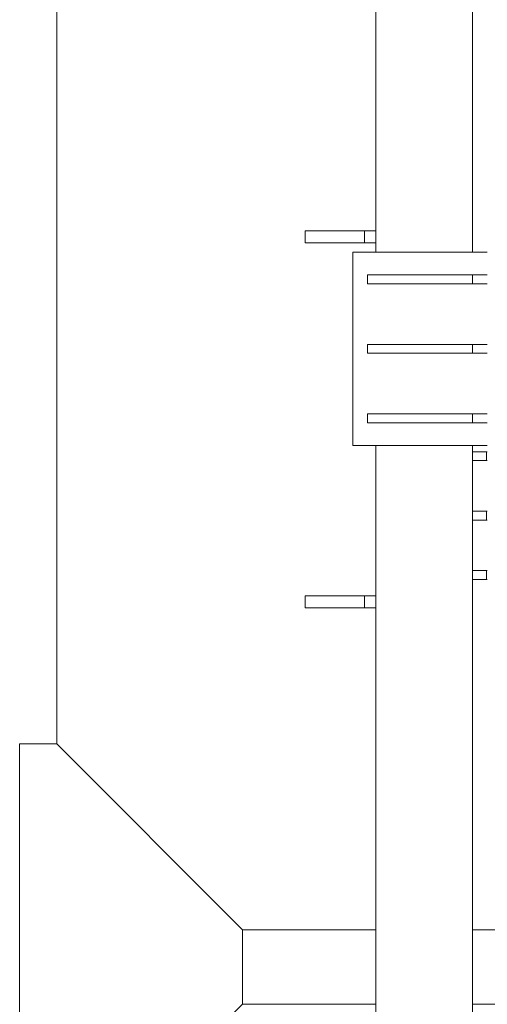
# Model space of a CAD drawing. Header units: millimetres. Extents: x 53746 to 116821, y -810352 to -765802.
# Tile 95 of 256: x 64602 to 65231, y -774552 to -773228. Entities that reach past the tile are written whole.
import ezdxf

# ---------------------------------------------------------------- set-up
doc = ezdxf.new("R2010")
doc.units = ezdxf.units.MM
doc.header["$MEASUREMENT"] = 0
for name, color, linetype, lineweight in [('Main Cradle Rails', 7, 'Continuous', 0), ('Side Cradle Stbd', 7, 'Continuous', 0), ('Side Cradle Tower', 7, 'Continuous', 0), ('Side Cradle Tower Rail Frame', 7, 'Continuous', 0)]:
    doc.layers.add(name, color=color, linetype=linetype, lineweight=lineweight)

# ---------------------------------------------------------------- blocks, each defined once
blk = doc.blocks.new('*U57')
at = {"layer": 'Side Cradle Stbd', "color": 7, "linetype": 'Continuous', "lineweight": 0}
for p, q in [((-20631.1, 13874.7), (-20631.1, 15239.3)), ((-20681.1, 13874.7), (-20631.1, 13874.7)), ((-20681.1, 13589), (-20681.1, 13874.7)), ((-20631.1, 13874.7), (-20381.1, 13624.7)), ((-20381.1, 13589), (-20381.1, 13624.7)), ((-20381.1, 13624.5), (-20202, 13624.5)), ((-20681.1, 13274.7), (-20681.1, 13589)), ((-20381.1, 13524.7), (-20381.1, 13589)), ((-20631.1, 13274.7), (-20381.1, 13524.7)), ((-20202, 13524.5), (-20381.4, 13524.5))]:
    blk.add_line(p, q, dxfattribs=at)
at = {"layer": 'Side Cradle Tower', "color": 7, "linetype": 'Continuous', "lineweight": 0}
for p, q in [((-20052, 14536.2), (-20233.1, 14536.2)), ((-20213.1, 14493.7), (-20213.1, 14505.7)), ((-20072, 14493.7), (-20072, 14505.7)), ((-20213.1, 14400.2), (-20213.1, 14412.2)), ((-20072, 14400.2), (-20072, 14412.2)), ((-20213.1, 14306.7), (-20213.1, 14318.7)), ((-20072, 14306.7), (-20072, 14318.7)), ((-20052, 14276.2), (-20233.1, 14276.2)), ((-20053, 14267.8), (-20053, 14255.8)), ((-20053, 14187.8), (-20053, 14175.8)), ((-20053, 14107.8), (-20053, 14095.8))]:
    blk.add_line(p, q, dxfattribs=at)
at = {"layer": 'Side Cradle Tower', "color": 7, "linetype": 'Continuous', "lineweight": 0, "flags": 128}
for points in [[(-20233.1, 14536.2), (-20233.1, 14536.2), (-20233.1, 14276.2), (-20233.1, 14276.2)], [(-20052, 14505.7), (-20072, 14505.7), (-20213.1, 14505.7), (-20213.1, 14505.7)], [(-20052, 14493.7), (-20072, 14493.7), (-20213.1, 14493.7), (-20213.1, 14493.7)], [(-20052, 14412.2), (-20072, 14412.2), (-20213.1, 14412.2), (-20213.1, 14412.2)], [(-20052, 14400.2), (-20072, 14400.2), (-20213.1, 14400.2), (-20213.1, 14400.2)], [(-20052, 14318.7), (-20072, 14318.7), (-20213.1, 14318.7), (-20213.1, 14318.7)], [(-20052, 14306.7), (-20072, 14306.7), (-20213.1, 14306.7), (-20213.1, 14306.7)], [(-20072, 14267.8), (-20053, 14267.8), (-20052, 14267.8)], [(-20072, 14255.8), (-20053, 14255.8), (-20052, 14255.8)], [(-20072, 14187.8), (-20053, 14187.8), (-20052, 14187.8)], [(-20072, 14175.8), (-20053, 14175.8), (-20052, 14175.8)], [(-20072, 14107.8), (-20053, 14107.8), (-20052, 14107.8)], [(-20072, 14095.8), (-20053, 14095.8), (-20052, 14095.8)]]:
    blk.add_lwpolyline(points, dxfattribs=at)
at = {"layer": 'Side Cradle Tower Rail Frame', "color": 7, "linetype": 'Continuous', "lineweight": 0}
for p, q in [((-20202, 15073.9), (-20202, 14536.2)), ((-20072, 14536.2), (-20072, 15073.9)), ((-20217, 14564.9), (-20297, 14564.9)), ((-20297, 14548.9), (-20297, 14564.9)), ((-20202, 14564.9), (-20217, 14564.9)), ((-20217, 14548.9), (-20217, 14564.9)), ((-20297, 14548.9), (-20217, 14548.9)), ((-20217, 14548.9), (-20202, 14548.9)), ((-20202, 14276.2), (-20202, 13589)), ((-20072, 13589), (-20072, 14276.2)), ((-20217, 14073.7), (-20297, 14073.7)), ((-20297, 14057.7), (-20297, 14073.7)), ((-20202, 14073.7), (-20217, 14073.7)), ((-20217, 14057.7), (-20217, 14073.7)), ((-20297, 14057.7), (-20217, 14057.7)), ((-20217, 14057.7), (-20202, 14057.7)), ((-20072, 13624.5), (-20037, 13624.5)), ((-20202, 13589), (-20202, 11594.5)), ((-20072, 11594.5), (-20072, 13589)), ((-20037, 13524.5), (-20072, 13524.5))]:
    blk.add_line(p, q, dxfattribs=at)

msp = doc.modelspace()

# ---------------------------------------------------------------- block references
at = {"layer": 'Main Cradle Rails', "color": 7, "linetype": 'Continuous', "lineweight": 0}
msp.add_blockref('*U57', (85283.05, -788076.95), dxfattribs=at)

doc.saveas('drawing.dxf')
